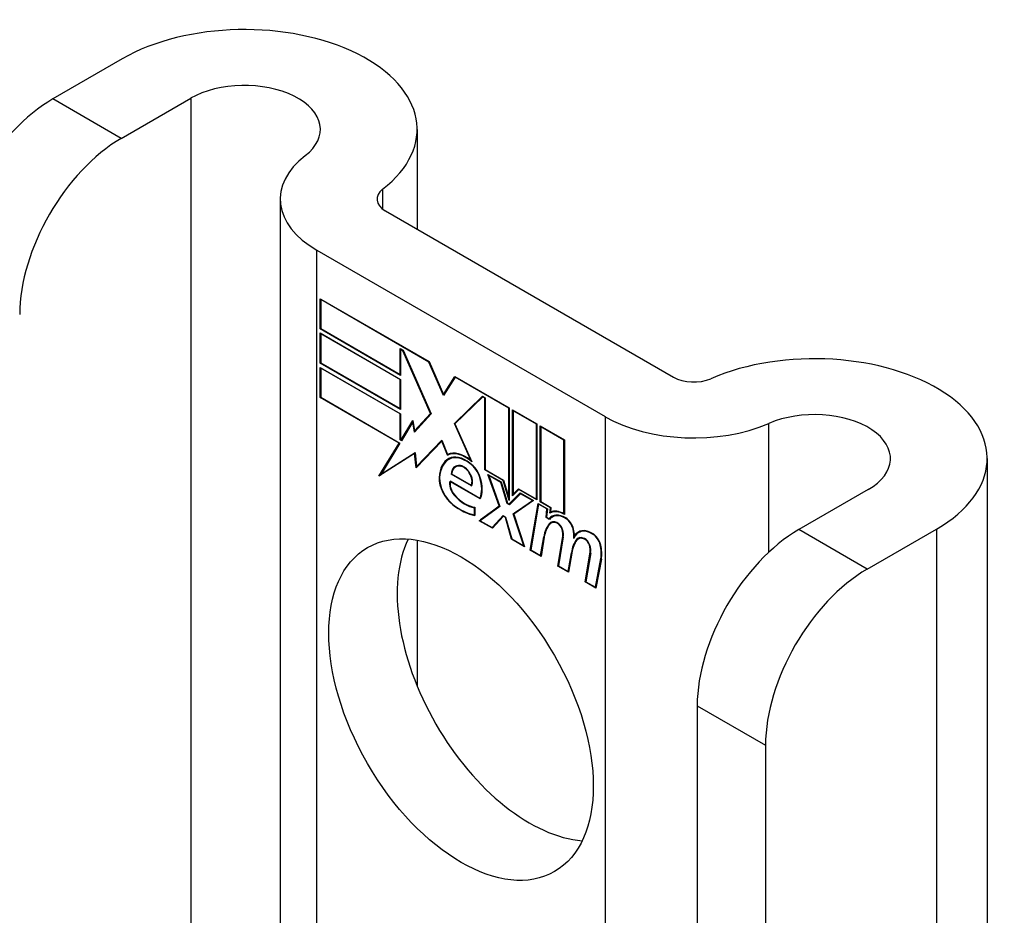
# Model space of a CAD drawing. Header units: inches. Extents: x 17 to 386, y 34 to 183.
# Tile 94 of 95: x 384.875 to 385.944, y 152.261 to 153.232. Entities that reach past the tile are written whole.
import ezdxf

# ---------------------------------------------------------------- set-up
doc = ezdxf.new("R2010")
doc.units = ezdxf.units.IN
doc.header["$MEASUREMENT"] = 0
doc.layers.add('Visible Edges(ANSI)', color=7, linetype='Continuous', lineweight=25)
doc.layers.add('Visible Tangent Edges(ANSI)', color=7, linetype='Continuous', lineweight=25)

msp = doc.modelspace()

# ---------------------------------------------------------------- linework, layer by layer
at = {"layer": 'Visible Edges(ANSI)'}
for p, q in [((384.9862, 153.19), (384.9109, 153.1465)), ((384.9851, 153.1037), (385.0604, 153.1472)), ((385.3062, 153.1135), (385.3062, 153.0052)), ((385.1576, 153.0378), (385.1576, 152.0394)), ((385.2717, 153.0252), (385.5845, 152.8446)), ((385.1974, 152.9823), (385.5103, 152.8017)), ((385.201, 152.8969), (385.201, 152.9296)), ((385.201, 152.9296), (385.3192, 152.8614)), ((385.2015, 152.9287), (385.202, 152.929)), ((385.2015, 152.9287), (385.2015, 152.8972)), ((385.319, 152.8609), (385.2015, 152.9287)), ((385.201, 152.8969), (385.2015, 152.8972)), ((385.2882, 152.8465), (385.201, 152.8969)), ((385.201, 152.8598), (385.201, 152.8926)), ((385.201, 152.8926), (385.2882, 152.8422)), ((385.2015, 152.8972), (385.2877, 152.8474)), ((385.2015, 152.8917), (385.202, 152.892)), ((385.2015, 152.8917), (385.2015, 152.8601)), ((385.2877, 152.8419), (385.2015, 152.8917)), ((385.2877, 152.8474), (385.2877, 152.8756)), ((385.2877, 152.8756), (385.2909, 152.8738)), ((385.2882, 152.8747), (385.2887, 152.875)), ((385.2906, 152.8733), (385.2882, 152.8747)), ((385.2882, 152.8747), (385.2882, 152.8465)), ((385.2906, 152.8733), (385.291, 152.8735)), ((385.3208, 152.805), (385.2906, 152.8733)), ((385.2909, 152.8738), (385.3215, 152.8047)), ((385.201, 152.8598), (385.2015, 152.8601)), ((385.2882, 152.8095), (385.201, 152.8598)), ((385.2015, 152.8601), (385.2877, 152.8104)), ((385.319, 152.8609), (385.3193, 152.8611)), ((385.3349, 152.8245), (385.319, 152.8609)), ((385.3192, 152.8614), (385.3348, 152.8257)), ((385.201, 152.8225), (385.201, 152.8552)), ((385.201, 152.8552), (385.2882, 152.8049)), ((385.2015, 152.8543), (385.202, 152.8546)), ((385.2877, 152.8046), (385.2015, 152.8543)), ((385.2015, 152.8543), (385.2015, 152.8228)), ((385.2877, 152.8474), (385.2882, 152.8477)), ((385.2877, 152.8419), (385.2882, 152.8422)), ((385.2877, 152.8104), (385.2877, 152.8419)), ((385.2882, 152.8422), (385.2882, 152.8095)), ((385.3348, 152.8257), (385.3471, 152.8453)), ((385.3474, 152.8445), (385.3349, 152.8245)), ((385.3471, 152.8453), (385.4062, 152.8112)), ((385.3474, 152.8445), (385.3479, 152.8448)), ((385.4057, 152.8108), (385.3474, 152.8445)), ((385.3477, 152.8449), (385.3475, 152.8446)), ((385.3348, 152.8257), (385.3361, 152.8265)), ((385.3359, 152.8262), (385.3358, 152.8263)), ((385.201, 152.8225), (385.2015, 152.8228)), ((385.2867, 152.773), (385.201, 152.8225)), ((385.2015, 152.8228), (385.2876, 152.7731)), ((385.3467, 152.7942), (385.3773, 152.8239)), ((385.3776, 152.8231), (385.3473, 152.7939)), ((385.3481, 152.7951), (385.3776, 152.8237)), ((385.3773, 152.8239), (385.3802, 152.8222)), ((385.3776, 152.8231), (385.3781, 152.8234)), ((385.3797, 152.8219), (385.3776, 152.8231)), ((385.3797, 152.8219), (385.3802, 152.8222)), ((385.3797, 152.7439), (385.3797, 152.8219)), ((385.3802, 152.8222), (385.3802, 152.7442)), ((385.2877, 152.8104), (385.2882, 152.8107)), ((385.2877, 152.8046), (385.2882, 152.8049)), ((385.2877, 152.7764), (385.2877, 152.8046)), ((385.2882, 152.8049), (385.2882, 152.7767)), ((385.3215, 152.8047), (385.3032, 152.785)), ((385.3035, 152.7864), (385.3208, 152.805)), ((385.3214, 152.8049), (385.3049, 152.7872)), ((385.3208, 152.805), (385.3212, 152.8052)), ((385.4057, 152.8108), (385.4062, 152.8112)), ((385.4057, 152.7139), (385.4057, 152.8108)), ((385.4062, 152.8112), (385.4062, 152.7106)), ((385.4099, 152.7159), (385.4099, 152.809)), ((385.4099, 152.809), (385.4362, 152.7939)), ((385.4105, 152.8081), (385.411, 152.8084)), ((385.4105, 152.8081), (385.4105, 152.7175)), ((385.4356, 152.7935), (385.4105, 152.8081)), ((385.2888, 152.7764), (385.3017, 152.7977)), ((385.3015, 152.796), (385.2891, 152.7756)), ((385.3015, 152.796), (385.302, 152.7962)), ((385.3032, 152.785), (385.3015, 152.796)), ((385.3017, 152.7977), (385.3035, 152.7864)), ((385.3019, 152.7965), (385.3017, 152.7961)), ((385.3467, 152.7942), (385.3481, 152.7951)), ((385.3644, 152.7544), (385.3467, 152.7942)), ((385.3473, 152.7939), (385.3656, 152.7528)), ((385.3483, 152.7947), (385.3481, 152.7951)), ((385.4356, 152.7935), (385.4362, 152.7939)), ((385.4362, 152.7939), (385.4362, 152.7113)), ((385.3035, 152.7864), (385.3049, 152.7872)), ((385.3045, 152.7865), (385.3044, 152.787)), ((385.4356, 152.7123), (385.4356, 152.7935)), ((385.4399, 152.7092), (385.4399, 152.7917)), ((385.4399, 152.7917), (385.4661, 152.7766)), ((385.4404, 152.7908), (385.4409, 152.7911)), ((385.4404, 152.7908), (385.4404, 152.7095)), ((385.4656, 152.7762), (385.4404, 152.7908)), ((385.2647, 152.737), (385.2867, 152.773)), ((385.2876, 152.7731), (385.267, 152.7393)), ((385.2867, 152.773), (385.2872, 152.7733)), ((385.2877, 152.7764), (385.2882, 152.7767)), ((385.2891, 152.7756), (385.2877, 152.7764)), ((385.2882, 152.7767), (385.2888, 152.7764)), ((385.2888, 152.7764), (385.29, 152.7771)), ((385.2898, 152.7768), (385.2896, 152.7769)), ((385.333, 152.7752), (385.3053, 152.7463)), ((385.3056, 152.7477), (385.3331, 152.7763)), ((385.307, 152.7485), (385.3332, 152.7758)), ((385.333, 152.7752), (385.3334, 152.7754)), ((385.3392, 152.7598), (385.333, 152.7752)), ((385.3331, 152.7763), (385.3393, 152.7607)), ((385.4656, 152.7762), (385.4661, 152.7766)), ((385.4656, 152.6963), (385.4656, 152.7762)), ((385.4661, 152.7766), (385.4661, 152.6954)), ((385.3035, 152.7618), (385.2647, 152.737)), ((385.267, 152.7393), (385.3039, 152.7629)), ((385.2684, 152.7401), (385.3039, 152.7628)), ((385.3035, 152.7618), (385.304, 152.762)), ((385.3053, 152.7463), (385.3035, 152.7618)), ((385.3039, 152.7629), (385.3056, 152.7477)), ((385.3392, 152.7598), (385.3406, 152.7607)), ((385.3404, 152.7612), (385.3406, 152.7607)), ((385.3407, 152.7554), (385.3421, 152.7562)), ((385.3644, 152.7544), (385.3648, 152.7546)), ((385.925, 152.7563), (385.925, 150.715)), ((385.3056, 152.7477), (385.307, 152.7485)), ((385.3065, 152.7482), (385.3066, 152.7477)), ((385.3479, 152.7471), (385.3493, 152.7479)), ((385.3635, 152.7507), (385.3639, 152.751)), ((385.3797, 152.7439), (385.3802, 152.7442)), ((385.3996, 152.7325), (385.3797, 152.7439)), ((385.3802, 152.7442), (385.3999, 152.7329)), ((385.2671, 152.7394), (385.2662, 152.7379)), ((385.267, 152.7393), (385.2684, 152.7401)), ((385.3419, 152.7319), (385.3743, 152.7132)), ((385.3423, 152.7311), (385.3428, 152.7314)), ((385.3747, 152.7124), (385.3423, 152.7311)), ((385.343, 152.7392), (385.3436, 152.7396)), ((385.3652, 152.7265), (385.343, 152.7392)), ((385.3436, 152.7395), (385.3648, 152.7273)), ((385.3953, 152.7048), (385.3831, 152.739)), ((385.3831, 152.739), (385.3975, 152.7308)), ((385.384, 152.7379), (385.3845, 152.7382)), ((385.384, 152.7379), (385.396, 152.7043)), ((385.3971, 152.7304), (385.384, 152.7379)), ((385.3971, 152.7304), (385.3975, 152.7306)), ((385.404, 152.7076), (385.3971, 152.7304)), ((385.3975, 152.7308), (385.4044, 152.708)), ((385.3996, 152.7325), (385.4, 152.7327)), ((385.4062, 152.7106), (385.3996, 152.7325)), ((385.3999, 152.7329), (385.4057, 152.7139)), ((385.3648, 152.7273), (385.3659, 152.7279)), ((385.3657, 152.7278), (385.3658, 152.7277)), ((385.4166, 152.7227), (385.4099, 152.7159)), ((385.4105, 152.7175), (385.4163, 152.7234)), ((385.4119, 152.7183), (385.4167, 152.7232)), ((385.4163, 152.7234), (385.4356, 152.7123)), ((385.4166, 152.7227), (385.4171, 152.723)), ((385.4362, 152.7113), (385.4166, 152.7227)), ((385.7958, 152.7226), (385.7205, 152.6791)), ((385.3743, 152.7132), (385.3753, 152.7138)), ((385.3752, 152.7137), (385.3752, 152.7137)), ((385.4057, 152.7139), (385.4062, 152.7142)), ((385.4062, 152.707), (385.418, 152.7189)), ((385.4183, 152.7181), (385.4065, 152.7062)), ((385.4184, 152.7187), (385.4076, 152.7078)), ((385.4104, 152.6964), (385.4313, 152.7107)), ((385.4105, 152.7175), (385.4119, 152.7183)), ((385.4325, 152.7106), (385.411, 152.6959)), ((385.4113, 152.718), (385.4113, 152.7174)), ((385.4118, 152.6972), (385.4319, 152.7109)), ((385.418, 152.7189), (385.4325, 152.7106)), ((385.4183, 152.7181), (385.4188, 152.7184)), ((385.4313, 152.7107), (385.4183, 152.7181)), ((385.4313, 152.7107), (385.4318, 152.711)), ((385.4356, 152.7123), (385.4362, 152.7126)), ((385.4399, 152.7092), (385.4404, 152.7095)), ((385.4508, 152.7029), (385.4399, 152.7092)), ((385.4404, 152.7095), (385.4513, 152.7032)), ((385.3683, 152.7029), (385.3688, 152.7032)), ((385.3683, 152.6951), (385.3683, 152.7029)), ((385.3688, 152.7035), (385.3688, 152.6943)), ((385.3736, 152.6888), (385.3953, 152.7048)), ((385.396, 152.7043), (385.3748, 152.6888)), ((385.3958, 152.7049), (385.375, 152.6896)), ((385.3953, 152.7048), (385.3957, 152.705)), ((385.404, 152.7076), (385.4045, 152.7079)), ((385.4065, 152.7062), (385.404, 152.7076)), ((385.4044, 152.708), (385.4062, 152.707)), ((385.4062, 152.707), (385.4076, 152.7078)), ((385.4075, 152.7072), (385.4071, 152.7075)), ((385.429, 152.6568), (385.4375, 152.7076)), ((385.438, 152.7068), (385.4296, 152.6571)), ((385.4375, 152.7076), (385.4476, 152.7018)), ((385.438, 152.7068), (385.4385, 152.7071)), ((385.447, 152.7016), (385.438, 152.7068)), ((385.4463, 152.6922), (385.447, 152.7016)), ((385.4476, 152.7018), (385.4468, 152.6925)), ((385.447, 152.7016), (385.4475, 152.7019)), ((385.4503, 152.6969), (385.4508, 152.7029)), ((385.4507, 152.6972), (385.4521, 152.698)), ((385.4508, 152.7029), (385.4513, 152.7032)), ((385.4513, 152.7032), (385.4509, 152.6981)), ((385.4518, 152.6985), (385.4517, 152.6977)), ((385.3683, 152.6951), (385.3688, 152.6954)), ((385.3736, 152.6888), (385.375, 152.6896)), ((385.3879, 152.6806), (385.3736, 152.6888)), ((385.3748, 152.6888), (385.3876, 152.6813)), ((385.375, 152.6896), (385.3755, 152.6893)), ((385.3876, 152.6813), (385.3996, 152.6943)), ((385.3998, 152.6936), (385.3879, 152.6806)), ((385.3891, 152.6822), (385.4, 152.6941)), ((385.3996, 152.6943), (385.4023, 152.6928)), ((385.3998, 152.6936), (385.4004, 152.6939)), ((385.402, 152.6924), (385.3998, 152.6936)), ((385.402, 152.6924), (385.4024, 152.6926)), ((385.4086, 152.6686), (385.402, 152.6924)), ((385.4023, 152.6928), (385.409, 152.669)), ((385.4104, 152.6964), (385.4118, 152.6972)), ((385.4221, 152.6615), (385.4104, 152.6964)), ((385.411, 152.6959), (385.4229, 152.6604)), ((385.412, 152.6966), (385.4118, 152.6972)), ((385.4463, 152.6922), (385.4468, 152.6925)), ((385.4497, 152.6902), (385.4463, 152.6922)), ((385.4468, 152.6925), (385.4494, 152.691)), ((385.4494, 152.691), (385.4508, 152.6918)), ((385.4506, 152.6913), (385.4503, 152.6915)), ((385.4515, 152.6862), (385.4529, 152.687)), ((385.4526, 152.6928), (385.4541, 152.6936)), ((385.4656, 152.6963), (385.4661, 152.6966)), ((385.3876, 152.6813), (385.3891, 152.6822)), ((385.3885, 152.6818), (385.3889, 152.6816)), ((385.4815, 152.676), (385.483, 152.6768)), ((385.7947, 152.6362), (385.87, 152.6797)), ((385.3062, 152.6676), (385.3062, 152.5094)), ((385.4086, 152.6686), (385.4091, 152.6689)), ((385.4229, 152.6604), (385.4086, 152.6686)), ((385.409, 152.669), (385.4221, 152.6615)), ((385.4402, 152.651), (385.4437, 152.6714)), ((385.4442, 152.671), (385.4407, 152.6501)), ((385.459, 152.6395), (385.4644, 152.6716)), ((385.4649, 152.6712), (385.4596, 152.6398)), ((385.477, 152.6723), (385.4783, 152.6731)), ((385.4792, 152.6683), (385.4806, 152.6691)), ((385.4812, 152.6691), (385.4826, 152.6699)), ((385.4221, 152.6615), (385.4225, 152.6617)), ((385.429, 152.6568), (385.4297, 152.6572)), ((385.4407, 152.6501), (385.429, 152.6568)), ((385.4296, 152.6571), (385.4402, 152.651)), ((385.4402, 152.651), (385.4409, 152.6513)), ((385.4702, 152.6337), (385.4736, 152.6541)), ((385.4742, 152.6537), (385.4706, 152.6328)), ((385.4736, 152.6541), (385.4743, 152.6545)), ((385.4887, 152.6224), (385.494, 152.6545)), ((385.4946, 152.6541), (385.4893, 152.6226)), ((385.4999, 152.6165), (385.5057, 152.6477)), ((385.5062, 152.6472), (385.5003, 152.6157)), ((385.459, 152.6395), (385.4596, 152.6399)), ((385.4706, 152.6328), (385.459, 152.6395)), ((385.4596, 152.6398), (385.4702, 152.6337)), ((385.4702, 152.6337), (385.4709, 152.634)), ((385.4887, 152.6224), (385.4893, 152.6228)), ((385.5003, 152.6157), (385.4887, 152.6224)), ((385.4893, 152.6226), (385.4999, 152.6165)), ((385.4999, 152.6165), (385.5006, 152.6169)), ((385.6102, 152.488), (385.6102, 151.7222)), ((385.6844, 152.4452), (385.6844, 151.6793))]:
    msp.add_line(p, q, dxfattribs=at)
for centre, major_axis, start_param, end_param in [((385.1187, 153.1135), (0.1875, 0), 5.640144, 8.63938), ((385.1187, 153.1135), (0.0825, 0), 5.640144, 8.63938), ((384.9109, 153.0192), (-0.078, -0.1351), 3.926991, 5.497787), ((384.9851, 152.9763), (0.078, 0.1351), 0.785398, 2.356194), ((385.2936, 153.0378), (-0.136, 0), 5.640144, 7.068583), ((385.2936, 153.0378), (-0.031, 0), 5.640144, 7.068583), ((385.7375, 152.7563), (0.1875, 0), 5.497787, 8.497023), ((385.6064, 152.8572), (0.031, 0), 3.926991, 5.35543), ((385.7375, 152.7563), (0.0825, 0), 5.497787, 8.497023), ((385.6064, 152.8572), (-0.136, 0), 0.785398, 2.213838), ((385.3591, 152.7238), (-0.0206, 0.0357), 5.272274, 6.251395), ((385.3591, 152.7238), (-0.021, 0.0364), 5.317289, 6.229324), ((385.3605, 152.7246), (-0.0206, 0.0357), 6.047724, 6.251395), ((385.3652, 152.713), (-0.0249, 0.0431), 6.268672, 7.008625), ((385.3652, 152.713), (-0.0245, 0.0424), 6.268672, 7.008625), ((385.3666, 152.7138), (-0.0249, 0.0431), 0.028947, 0.295885), ((385.3591, 152.7238), (-0.0187, 0.0323), 5.330385, 6.268672), ((385.3591, 152.7238), (-0.0183, 0.0317), 5.329545, 6.268672), ((385.3666, 152.7138), (-0.0245, 0.0424), 6.268672, 6.283185), ((385.3605, 152.7246), (-0.0183, 0.0317), 6.051884, 6.268672), ((385.3624, 152.7365), (0.0095, -0.0165), 1.201563, 2.270327), ((385.3584, 152.7289), (-0.0109, 0.0188), 5.836026, 6.985262), ((385.3584, 152.7289), (-0.0105, 0.0182), 5.836026, 6.946368), ((385.3598, 152.7297), (-0.0109, 0.0188), 0.065067, 0.331662), ((385.3598, 152.7297), (-0.0105, 0.0182), 6.079217, 6.283185), ((385.3567, 152.7355), (0.0072, -0.0125), 1.678399, 2.694434), ((385.3567, 152.7355), (-0.0068, 0.0119), 4.819991, 5.836026), ((385.3574, 152.7362), (0.006, -0.0103), 0.287189, 1.678399), ((385.3574, 152.7362), (0.0063, -0.011), 0.251695, 1.678399), ((385.3624, 152.7365), (-0.0091, 0.0158), 4.343155, 5.413588), ((385.3475, 152.7244), (-0.0123, 0.0214), 0.72544, 2.208898), ((385.3475, 152.7244), (0.012, -0.0207), 3.867033, 5.35049), ((385.3504, 152.7236), (-0.0064, 0.011), 0.453624, 1.914249), ((385.3504, 152.7236), (0.006, -0.0104), 3.639467, 5.055842), ((385.3519, 152.7372), (0.0173, -0.0299), 0.38335, 1.201563), ((385.3519, 152.7372), (0.0176, -0.0305), 0.369234, 1.201563), ((385.3584, 152.7385), (-0.0196, 0.0339), 1.914249, 2.72139), ((385.3584, 152.7385), (0.0192, -0.0332), 5.055842, 5.891549), ((385.3528, 152.7627), (0.0376, -0.0651), 5.35049, 5.792995), ((385.3528, 152.7627), (-0.0379, 0.0657), 2.208898, 2.658734), ((385.4657, 152.6712), (-0.015, 0.026), 5.47676, 6.310847), ((385.4657, 152.6712), (-0.0154, 0.0266), 5.501665, 6.243634), ((385.4671, 152.672), (-0.015, 0.026), 6.059998, 6.283185), ((385.4673, 152.6675), (-0.015, 0.026), 5.48867, 6.499805), ((385.4594, 152.6726), (-0.0083, 0.0143), 5.603031, 6.503084), ((385.4673, 152.6675), (-0.0146, 0.0253), 5.48867, 6.513784), ((385.4594, 152.6726), (-0.0079, 0.0136), 5.603031, 6.503084), ((385.4687, 152.6683), (-0.015, 0.026), 0.047158, 0.216619), ((385.4608, 152.6734), (-0.0082, 0.0143), 0.085815, 0.219898), ((385.4608, 152.6734), (-0.0079, 0.0136), 6.100483, 6.283185), ((385.4687, 152.6683), (-0.0146, 0.0253), 6.06115, 6.283185), ((385.4674, 152.6816), (0.0063, -0.011), 1.081978, 2.347078), ((385.4674, 152.6816), (-0.006, 0.0103), 4.223571, 5.48867), ((385.4847, 152.6394), (-0.0294, 0.051), 0.219898, 0.610865), ((385.4847, 152.6394), (-0.0291, 0.0503), 0.219898, 0.610865), ((385.4861, 152.6402), (-0.0294, 0.051), 0.219898, 0.291612), ((385.4588, 152.6796), (0.00412, -0.00714), 1.196548, 2.461438), ((385.4588, 152.6796), (-0.00375, 0.0065), 4.33814, 5.603031), ((385.4536, 152.68), (-0.0077, 0.0133), 3.752458, 4.33814), ((385.4536, 152.68), (0.0081, -0.014), 0.610865, 1.196548), ((385.4516, 152.6851), (-0.0176, 0.0305), 3.88819, 4.223571), ((385.4516, 152.6851), (0.018, -0.0312), 0.848525, 1.081978), ((385.4965, 152.65), (-0.015, 0.0259), 5.492181, 6.733718), ((385.4965, 152.65), (-0.0153, 0.0266), 5.492181, 6.613939), ((385.4979, 152.6508), (-0.0153, 0.0266), 0.046088, 0.313087), ((385.4979, 152.6508), (-0.015, 0.0259), 6.060079, 6.283185), ((385.7205, 152.5517), (-0.078, -0.1351), 3.926991, 5.497787), ((385.4281, 152.5266), (-0.1015, 0.1758), 0.374433, 2.76716), ((385.5147, 152.6227), (-0.0294, 0.051), 0.236534, 0.625184), ((385.5147, 152.6227), (-0.0291, 0.0503), 0.236639, 0.625276), ((385.453, 152.6859), (-0.0176, 0.0305), 3.959823, 3.971212), ((385.4891, 152.6554), (-0.0083, 0.0143), 5.604299, 6.503622), ((385.5161, 152.6236), (-0.0294, 0.051), 0.236534, 0.291612), ((385.4891, 152.6554), (-0.0079, 0.0136), 5.604299, 6.503242), ((385.4905, 152.6562), (-0.0082, 0.0143), 0.085815, 0.220437), ((385.4905, 152.6562), (-0.0079, 0.0136), 6.100483, 6.283185), ((385.4884, 152.6625), (0.00412, -0.00714), 1.196401, 2.462706), ((385.4884, 152.6625), (-0.00375, 0.0065), 4.337994, 5.604299), ((385.4966, 152.6643), (0.0066, -0.0114), 1.107844, 2.350588), ((385.4966, 152.6643), (-0.0062, 0.0107), 4.249437, 5.492181), ((385.4833, 152.6629), (-0.0077, 0.0133), 3.752322, 4.337994), ((385.4833, 152.6629), (0.0081, -0.014), 0.610998, 1.196401), ((385.4812, 152.6673), (-0.0176, 0.0305), 3.735005, 4.249437), ((385.4812, 152.6673), (0.018, -0.0312), 0.593412, 1.107844), ((385.7947, 152.5089), (0.078, 0.1351), 0.785398, 2.356194)]:
    msp.add_ellipse(centre, major_axis=major_axis, ratio=0.57735, start_param=start_param, end_param=end_param, dxfattribs=at)
msp.add_ellipse((385.3539, 152.4838), major_axis=(-0.1015, 0.1758), ratio=0.57735, dxfattribs=at)
at = {"layer": 'Visible Tangent Edges(ANSI)'}
for p, q in [((384.9851, 153.1037), (384.9109, 153.1465)), ((385.0604, 153.1472), (385.0604, 152.0955)), ((385.2688, 153.0271), (385.2688, 153.0486)), ((385.1974, 152.0164), (385.1974, 152.9823)), ((385.5103, 152.8017), (385.5103, 151.8358)), ((385.688, 152.6547), (385.688, 152.7944)), ((385.3411, 152.7556), (385.3425, 152.7564)), ((385.3534, 152.7479), (385.3542, 152.7484)), ((385.3627, 152.7407), (385.3631, 152.7409)), ((385.3301, 152.7357), (385.3307, 152.736)), ((385.3742, 152.7357), (385.3746, 152.7359)), ((385.3466, 152.7164), (385.347, 152.7167)), ((385.345, 152.706), (385.3454, 152.7062)), ((385.4675, 152.6913), (385.468, 152.6915)), ((385.4495, 152.6855), (385.4509, 152.6863)), ((385.4582, 152.686), (385.4588, 152.6864)), ((385.4636, 152.6793), (385.464, 152.6795)), ((385.4754, 152.6798), (385.4759, 152.68)), ((385.7947, 152.6362), (385.7205, 152.6791)), ((385.87, 152.6797), (385.87, 150.6385)), ((385.4437, 152.6714), (385.4443, 152.6718)), ((385.4644, 152.6716), (385.465, 152.672)), ((385.4879, 152.6689), (385.4884, 152.6692)), ((385.4966, 152.6744), (385.4971, 152.6747)), ((385.4933, 152.6621), (385.4937, 152.6624)), ((385.5049, 152.6627), (385.5053, 152.663)), ((385.494, 152.6545), (385.4947, 152.6549)), ((385.5057, 152.6477), (385.5064, 152.648)), ((385.6102, 152.488), (385.6844, 152.4452))]:
    msp.add_line(p, q, dxfattribs=at)

doc.saveas('drawing.dxf')
